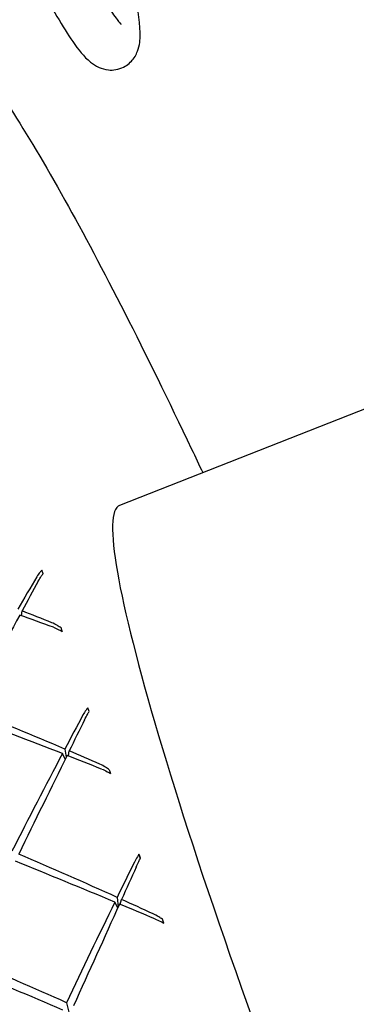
# Model space of a CAD drawing. Header units: inches. Extents: x 24 to 1128, y -94 to 748.
# Tile 97 of 256: x 381.643 to 381.966, y 192.189 to 193.136. Entities that reach past the tile are written whole.
import ezdxf

# ---------------------------------------------------------------- set-up
doc = ezdxf.new("R2010")
doc.units = ezdxf.units.IN
doc.header["$LTSCALE"] = 32
doc.header["$MEASUREMENT"] = 0
doc.layers.add('Visible (ANSI)', color=7, linetype='Continuous', lineweight=30)

msp = doc.modelspace()

# ---------------------------------------------------------------- linework, layer by layer
at = {"layer": 'Visible (ANSI)'}
for p, q in [((382.4785, 192.96004), (381.73861, 192.66907)), ((381.66513, 192.60336), (381.66403, 192.60666)), ((381.64446, 192.56284), (381.64482, 192.56758)), ((381.70929, 192.47077), (381.70809, 192.47438)), ((381.68601, 192.43468), (381.68725, 192.42687)), ((381.68942, 192.42809), (381.69021, 192.43289)), ((381.68628, 192.4249), (381.68371, 192.43033)), ((381.7586, 192.32957), (381.75731, 192.33347)), ((381.73628, 192.29202), (381.73736, 192.28296)), ((381.73694, 192.28204), (381.73409, 192.28753)), ((381.73911, 192.28543), (381.74058, 192.29008)), ((381.78111, 192.26728), (381.77989, 192.27099)), ((381.68756, 192.19075), (381.69048, 192.17906))]:
    msp.add_line(p, q, dxfattribs=at)
for centre, major_axis, ratio, start_param, end_param in [((382.0131, 191.9711), (0.27448, -0.69797), 0.086988, 3.141593, 6.283185), ((381.82498, 192.13014), (0.29681, -0.84783), 0.007452, 2.160449, 2.165047), ((381.91805, 191.93372), (-0.74284, -1.5664), 0.312569, 4.424993, 4.446626), ((381.58666, 191.8034), (-0.734, -1.61326), 0.162703, 4.274124, 4.294275), ((381.58666, 191.8034), (-1.39338, 0.68968), 0.465095, 4.877814, 4.897965), ((381.58666, 191.8034), (-0.734, -1.61326), 0.162703, 4.29713, 4.359725), ((381.91805, 191.93372), (-1.50833, 0.70252), 0.287354, 5.005814, 5.027447), ((381.76225, 192.32123), (-0.23254, 0.76024), 0.012108, 1.259882, 1.264479), ((381.58666, 191.8034), (-1.44915, 0.69543), 0.383329, 4.82683, 4.889425), ((381.84982, 192.06135), (0.31322, -0.85919), 0.010338, 2.063896, 2.068494), ((381.91805, 191.93372), (-1.54736, 0.70665), 0.214966, 4.961544, 5.022572), ((381.91805, 191.93372), (-0.74019, -1.5918), 0.24529, 4.48631, 4.507943), ((381.58666, 191.8034), (-0.72635, -1.62221), 0.097626, 4.337818, 4.357969), ((381.58666, 191.8034), (-1.44915, 0.69543), 0.383329, 4.803824, 4.823975), ((381.91805, 191.93372), (-0.74019, -1.5918), 0.24529, 4.510798, 4.571826), ((381.58666, 191.8034), (-0.72635, -1.62221), 0.097626, 4.360824, 4.423419), ((381.91805, 191.93372), (-1.54736, 0.70665), 0.214966, 4.937055, 4.958689), ((381.77913, 192.2662), (-0.25297, 0.78894), 0.003212, 1.380193, 1.384791), ((381.58666, 191.8034), (-1.49726, 0.7012), 0.306316, 4.755789, 4.818384), ((381.8763, 191.99073), (0.32715, -0.86334), 0.011993, 1.969886, 1.974485), ((381.91805, 191.93372), (-1.57931, 0.70873), 0.14535, 4.894024, 4.955052), ((381.91805, 191.93372), (-0.73555, -1.60983), 0.179345, 4.548832, 4.570465), ((381.58666, 191.8034), (-0.716, -1.62403), 0.032625, 4.402303, 4.422454), ((381.91805, 191.93372), (-0.73555, -1.60983), 0.179345, 4.57332, 4.634348), ((381.58666, 191.8034), (-0.716, -1.62403), 0.032625, 4.425309, 4.487904), ((381.91805, 191.93372), (-1.57931, 0.70873), 0.14535, 4.869536, 4.891169), ((381.58666, 191.8034), (-1.49726, 0.7012), 0.306316, 4.732783, 4.752934), ((381.79895, 192.20555), (-0.27349, 0.8149), 0.003218, 4.787105, 4.791701), ((381.58666, 191.8034), (-1.5381, 0.70578), 0.233099, 4.753666, 4.814694), ((381.91805, 191.93372), (-1.60426, 0.70832), 0.077803, 4.892918, 4.95302)]:
    msp.add_ellipse(centre, major_axis=major_axis, ratio=ratio, start_param=start_param, end_param=end_param, dxfattribs=at)
for points, knots in [([(381.43042, 193.79936), (381.43028, 193.78754), (381.4325, 193.77424), (381.44102, 193.73524), (381.44839, 193.70817), (381.46712, 193.64705), (381.47819, 193.61362), (381.5031, 193.54269), (381.51691, 193.50526), (381.54594, 193.42993), (381.56114, 193.39205), (381.59148, 193.31955), (381.60659, 193.28494), (381.63529, 193.22231), (381.64886, 193.19435), (381.6734, 193.14737), (381.68418, 193.12869), (381.69923, 193.10703), (381.7039, 193.10083), (381.71301, 193.0935), (381.71552, 193.09172), (381.72144, 193.08912), (381.72433, 193.08817), (381.73229, 193.0874), (381.73782, 193.08817), (381.74648, 193.09256), (381.74961, 193.09549), (381.75441, 193.10181), (381.75571, 193.10507), (381.75843, 193.11402), (381.75849, 193.11873), (381.75814, 193.13591), (381.75566, 193.15009), (381.74647, 193.19046), (381.73886, 193.2179), (381.72525, 193.26182), (381.72115, 193.27464), (381.71675, 193.28797)], [1.22173, 1.22173, 1.22173, 1.22173, 1.506325, 1.506325, 1.854354, 1.854354, 2.180255, 2.180255, 2.502796, 2.502796, 2.82455, 2.82455, 3.146543, 3.146543, 3.470197, 3.470197, 3.801032, 3.801032, 4.001201, 4.001201, 4.065346, 4.065346, 4.108346, 4.108346, 4.160923, 4.160923, 4.205464, 4.205464, 4.262041, 4.262041, 4.383737, 4.383737, 4.672025, 4.672025, 5.016325, 5.016325, 5.148721, 5.148721, 5.148721, 5.148721]), ([(381.47729, 193.79882), (381.47726, 193.79618), (381.47773, 193.79037), (381.48097, 193.77085), (381.48474, 193.7543), (381.49623, 193.71174), (381.50437, 193.68474), (381.52421, 193.62393), (381.53597, 193.58998), (381.56186, 193.51891), (381.57599, 193.4818), (381.60514, 193.40833), (381.62015, 193.37198), (381.64948, 193.30388), (381.6638, 193.27212), (381.69016, 193.21662), (381.70224, 193.19281), (381.72246, 193.15624), (381.73095, 193.14297), (381.73825, 193.1337), (381.73982, 193.13211), (381.74019, 193.1318), (381.7402, 193.13178), (381.7402, 193.13178)], [1.22173, 1.22173, 1.22173, 1.22173, 1.398923, 1.398923, 1.67344, 1.67344, 1.982156, 1.982156, 2.29818, 2.29818, 2.616083, 2.616083, 2.934351, 2.934351, 3.252025, 3.252025, 3.567171, 3.567171, 3.871352, 3.871352, 3.986291, 3.986291, 3.998632, 3.998632, 3.998632, 3.998632]), ([(381.55438, 193.13209), (381.56798, 193.13168), (381.57845, 193.12206), (381.61607, 193.08037), (381.64767, 193.03156), (381.72174, 192.89863), (381.76304, 192.81743), (381.81146, 192.71567), (381.81502, 192.70814), (381.81861, 192.70053)], [2.2670166, 2.2670166, 2.2670166, 2.2670166, 2.4572469, 2.4572469, 2.8039003, 2.8039003, 3.1261469, 3.1261469, 3.1515987, 3.1515987, 3.1515987, 3.1515987]), ([(381.03542, 192.9272), (381.02584, 192.91616), (381.02523, 192.90011), (381.02829, 192.83825), (381.03934, 192.7793), (381.07715, 192.62894), (381.10304, 192.53973), (381.16708, 192.33833), (381.20517, 192.2263), (381.28976, 191.9905), (381.33622, 191.8668), (381.43286, 191.62015), (381.48301, 191.49725), (381.58194, 191.26464), (381.6307, 191.15497), (381.72194, 190.95987), (381.7644, 190.8745), (381.8389, 190.73644), (381.8708, 190.68397), (381.91709, 190.62262), (381.93136, 190.60561), (381.95033, 190.60503)], [4.09893, 4.09893, 4.09893, 4.09893, 4.305817, 4.305817, 4.646681, 4.646681, 4.968729, 4.968729, 5.289332, 5.289332, 5.609624, 5.609624, 5.929847, 5.929847, 6.250127, 6.250127, 6.570681, 6.570681, 6.89245, 6.89245, 7.157761, 7.157761, 7.157761, 7.157761]), ([(381.66403, 192.60666), (381.66341, 192.60612), (381.66277, 192.60547), (381.66119, 192.60363), (381.66001, 192.60196), (381.65909, 192.6004)], [0.15983274, 0.15983274, 0.15983274, 0.15983274, 0.16796335, 0.16796335, 0.18265107, 0.18265107, 0.18265107, 0.18265107]), ([(381.66047, 192.59615), (381.66137, 192.59778), (381.66245, 192.59957), (381.66393, 192.60177), (381.66457, 192.60266), (381.66518, 192.60343)], [0, 0, 0, 0, 0.01515687, 0.01515687, 0.02514531, 0.02514531, 0.02514531, 0.02514531]), ([(381.68235, 192.55113), (381.68121, 192.55198), (381.68, 192.55281), (381.67725, 192.55449), (381.67524, 192.55551), (381.67359, 192.55618)], [0.16538083, 0.16538083, 0.16538083, 0.16538083, 0.17536928, 0.17536928, 0.19052615, 0.19052615, 0.19052615, 0.19052615]), ([(381.67504, 192.55182), (381.67667, 192.55122), (381.67869, 192.55034), (381.68132, 192.54898), (381.68236, 192.54839), (381.68335, 192.54779)], [0, 0, 0, 0, 0.01468772, 0.01468772, 0.02281833, 0.02281833, 0.02281833, 0.02281833]), ([(381.70809, 192.47438), (381.70752, 192.47374), (381.70692, 192.47299), (381.70544, 192.47093), (381.70433, 192.46912), (381.70346, 192.46748)], [0.15981607, 0.15981607, 0.15981607, 0.15981607, 0.16794668, 0.16794668, 0.1826344, 0.1826344, 0.1826344, 0.1826344]), ([(381.70502, 192.46292), (381.70587, 192.46463), (381.70688, 192.46656), (381.70824, 192.469), (381.70883, 192.47002), (381.70938, 192.47091)], [0, 0, 0, 0, 0.01515687, 0.01515687, 0.02514531, 0.02514531, 0.02514531, 0.02514531]), ([(381.72871, 192.41487), (381.72757, 192.4157), (381.72634, 192.41654), (381.72355, 192.41825), (381.7215, 192.41934), (381.7198, 192.42008)], [0.16522487, 0.16522487, 0.16522487, 0.16522487, 0.17521332, 0.17521332, 0.19037018, 0.19037018, 0.19037018, 0.19037018]), ([(381.72142, 192.41542), (381.72309, 192.41476), (381.72515, 192.41382), (381.72781, 192.41246), (381.72886, 192.41188), (381.72986, 192.4113)], [0, 0, 0, 0, 0.01468772, 0.01468772, 0.02281833, 0.02281833, 0.02281833, 0.02281833]), ([(381.75731, 192.33347), (381.75678, 192.33273), (381.75623, 192.33189), (381.75485, 192.32963), (381.7538, 192.32771), (381.75296, 192.32601)], [0.15981607, 0.15981607, 0.15981607, 0.15981607, 0.16794668, 0.16794668, 0.1826344, 0.1826344, 0.1826344, 0.1826344]), ([(381.75468, 192.3212), (381.75549, 192.32298), (381.75643, 192.32503), (381.75768, 192.32768), (381.75822, 192.32881), (381.75872, 192.32982)], [0, 0, 0, 0, 0.01515687, 0.01515687, 0.02514531, 0.02514531, 0.02514531, 0.02514531]), ([(381.77989, 192.27099), (381.77875, 192.2718), (381.77751, 192.27261), (381.77469, 192.27432), (381.7726, 192.27544), (381.77087, 192.27624)], [0.16538083, 0.16538083, 0.16538083, 0.16538083, 0.17536928, 0.17536928, 0.19052615, 0.19052615, 0.19052615, 0.19052615]), ([(381.77263, 192.27137), (381.77434, 192.27064), (381.77643, 192.26969), (381.77911, 192.26835), (381.78016, 192.2678), (381.78115, 192.26726)], [0, 0, 0, 0, 0.01468772, 0.01468772, 0.02281833, 0.02281833, 0.02281833, 0.02281833])]:
    msp.add_open_spline(points, degree=3, knots=knots, dxfattribs=at)

doc.saveas('drawing.dxf')
